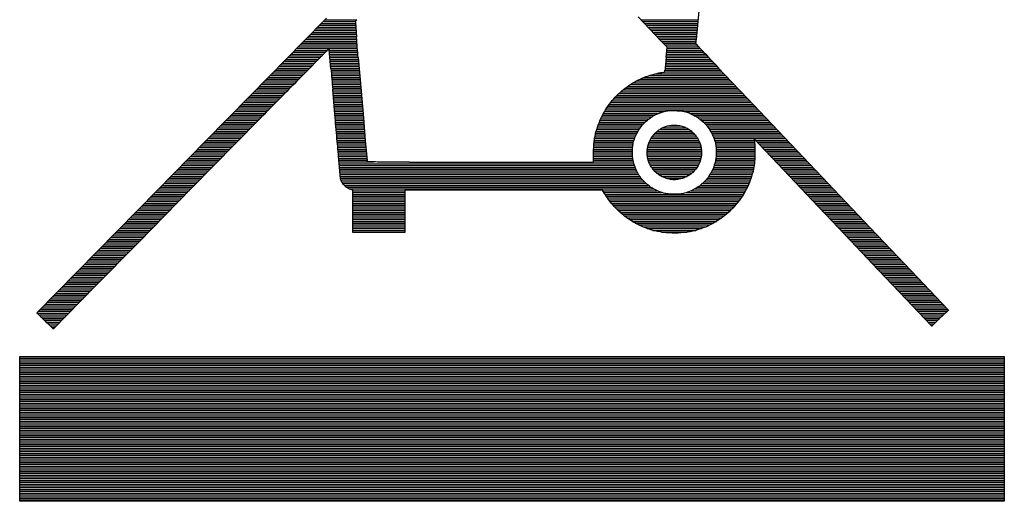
# Model space of a CAD drawing. Extents: x -10 to 137, y -26 to 190.
# Tile 38 of 57: x 93.94 to 103.53, y 16.6 to 21.29. Entities that reach past the tile are written whole.
import ezdxf

# ---------------------------------------------------------------- set-up
doc = ezdxf.new("R2010")
doc.units = 0
doc.layers.add('BG_SILKSCREEN_BOTTOM', color=2, linetype='CONTINUOUS')

msp = doc.modelspace()

# ---------------------------------------------------------------- linework, layer by layer
at = {"layer": 'BG_SILKSCREEN_BOTTOM'}
for points in [[(100.691061, 22.851364), (100.527993, 21.100288)], [(96.691323, 21.07057), (96.926273, 21.30933)], [(100.188903, 21.086064), (99.964113, 21.3233)], [(96.840929, 21.222716), (97.210245, 21.222716)], [(96.858201, 21.240242), (97.208975, 21.240242)], [(96.875473, 21.257768), (97.207451, 21.257768)], [(96.892745, 21.275294), (97.207959, 21.275294)], [(96.910017, 21.29282), (97.221167, 21.29282)], [(97.206689, 21.268436), (97.217865, 21.123148)], [(99.992815, 21.29282), (100.545773, 21.29282)], [(100.009325, 21.275294), (100.544249, 21.275294)], [(100.026089, 21.257768), (100.542471, 21.257768)], [(100.042599, 21.240242), (100.540947, 21.240242)], [(100.059363, 21.222716), (100.539423, 21.222716)], [(96.737551, 21.11756), (97.218373, 21.11756)], [(96.754823, 21.135086), (97.217103, 21.135086)], [(96.772095, 21.152612), (97.215579, 21.152612)], [(96.789367, 21.170138), (97.214309, 21.170138)], [(96.806639, 21.187664), (97.213039, 21.187664)], [(96.823657, 21.20519), (97.211515, 21.20519)], [(100.075873, 21.20519), (100.537645, 21.20519)], [(100.092637, 21.187664), (100.536121, 21.187664)], [(100.109147, 21.170138), (100.534343, 21.170138)], [(100.125911, 21.152612), (100.532819, 21.152612)], [(100.142421, 21.135086), (100.531041, 21.135086)], [(100.158931, 21.11756), (100.529517, 21.11756)], [(96.542225, 20.918932), (96.691323, 21.07057)], [(96.651191, 21.02993), (97.225485, 21.02993)], [(96.668463, 21.047456), (97.223961, 21.047456)], [(96.685735, 21.064982), (97.222691, 21.064982)], [(96.703007, 21.082508), (97.221167, 21.082508)], [(96.720279, 21.100034), (97.219897, 21.100034)], [(100.175695, 21.100034), (100.527993, 21.100034)], [(100.192205, 21.082508), (100.525961, 21.082508)], [(100.208969, 21.064982), (100.524945, 21.064982)], [(100.245799, 21.025612), (100.213795, 21.059648)], [(100.225479, 21.047456), (100.537391, 21.047456)], [(100.236147, 20.924012), (100.245799, 21.025612)], [(100.241989, 21.02993), (100.553647, 21.02993)], [(96.547559, 20.92452), (96.864551, 20.92452)], [(96.564831, 20.942046), (96.881823, 20.942046)], [(96.582103, 20.959572), (96.899349, 20.959572)], [(96.599375, 20.977352), (96.916621, 20.977352)], [(96.616647, 20.994878), (96.933893, 20.994878)], [(96.633919, 21.012404), (97.226755, 21.012404)], [(96.945831, 21.006816), (96.650175, 20.707858)], [(96.968691, 20.817332), (96.952435, 20.999704)], [(96.952943, 20.994878), (97.228279, 20.994878)], [(96.954467, 20.977352), (97.229803, 20.977352)], [(96.955991, 20.959572), (97.231327, 20.959572)], [(96.957515, 20.942046), (97.232597, 20.942046)], [(96.959039, 20.92452), (97.234121, 20.92452)], [(97.234121, 20.925028), (97.262569, 20.596098)], [(100.236401, 20.92452), (100.651691, 20.92452)], [(100.237925, 20.942046), (100.635435, 20.942046)], [(100.239703, 20.959572), (100.618925, 20.959572)], [(100.241227, 20.977352), (100.602669, 20.977352)], [(100.242751, 20.994878), (100.586413, 20.994878)], [(100.244529, 21.012404), (100.569903, 21.012404)], [(96.179259, 20.550124), (96.542225, 20.918932)], [(96.461453, 20.83689), (96.777683, 20.83689)], [(96.478725, 20.854416), (96.795209, 20.854416)], [(96.495743, 20.871942), (96.812481, 20.871942)], [(96.513015, 20.889468), (96.829753, 20.889468)], [(96.530287, 20.906994), (96.847279, 20.906994)], [(96.960817, 20.906994), (97.235645, 20.906994)], [(96.962341, 20.889468), (97.237169, 20.889468)], [(96.963865, 20.871942), (97.238693, 20.871942)], [(96.965389, 20.854416), (97.240217, 20.854416)], [(96.966913, 20.83689), (97.241741, 20.83689)], [(100.227765, 20.83689), (100.733987, 20.83689)], [(100.229543, 20.854416), (100.717477, 20.854416)], [(100.231321, 20.871942), (100.700967, 20.871942)], [(100.233099, 20.889468), (100.684711, 20.889468)], [(100.234623, 20.906994), (100.668201, 20.906994)], [(96.357821, 20.731734), (96.673543, 20.731734)], [(96.375093, 20.74926), (96.691069, 20.74926)], [(96.392365, 20.766786), (96.708341, 20.766786)], [(96.409637, 20.784312), (96.725613, 20.784312)], [(96.426909, 20.801838), (96.743139, 20.801838)], [(96.444181, 20.819364), (96.760411, 20.819364)], [(96.968437, 20.819364), (97.243265, 20.819364)], [(96.969961, 20.801838), (97.244789, 20.801838)], [(96.971739, 20.784312), (97.246313, 20.784312)], [(96.973263, 20.766786), (97.247837, 20.766786)], [(96.974787, 20.74926), (97.249361, 20.74926)], [(96.976311, 20.731734), (97.250885, 20.731734)], [(100.019739, 20.731734), (100.833047, 20.731734)], [(100.068761, 20.74926), (100.816537, 20.74926)], [(100.129213, 20.766786), (100.799773, 20.766786)], [(100.193983, 20.77974), (100.221415, 20.782788)], [(100.221415, 20.782788), (100.224209, 20.8026)], [(100.221669, 20.784312), (100.783517, 20.784312)], [(100.223955, 20.801838), (100.767007, 20.801838)], [(100.225987, 20.819364), (100.750497, 20.819364)], [(96.271715, 20.644104), (96.586929, 20.644104)], [(96.288987, 20.66163), (96.604201, 20.66163)], [(96.306259, 20.679156), (96.621727, 20.679156)], [(96.323531, 20.696682), (96.638999, 20.696682)], [(96.340549, 20.714208), (96.656271, 20.714208)], [(96.977835, 20.714208), (97.252409, 20.714208)], [(96.979359, 20.696682), (97.253933, 20.696682)], [(96.980883, 20.679156), (97.255203, 20.679156)], [(96.982407, 20.66163), (97.256727, 20.66163)], [(96.983931, 20.644104), (97.258251, 20.644104)], [(99.859465, 20.644104), (100.915851, 20.644104)], [(99.885119, 20.66163), (100.899341, 20.66163)], [(99.913313, 20.679156), (100.882577, 20.679156)], [(99.944301, 20.696682), (100.866067, 20.696682)], [(99.979353, 20.714208), (100.849557, 20.714208)], [(95.746697, 20.110196), (96.179259, 20.550124)], [(96.168337, 20.538694), (96.483043, 20.538694)], [(96.185355, 20.55622), (96.500315, 20.55622)], [(96.202627, 20.573746), (96.517587, 20.573746)], [(96.219899, 20.591526), (96.534859, 20.591526)], [(96.237171, 20.609052), (96.552385, 20.609052)], [(96.254443, 20.626578), (96.569657, 20.626578)], [(96.985455, 20.626578), (97.259775, 20.626578)], [(97.007045, 20.37461), (96.986471, 20.614386)], [(96.986979, 20.609052), (97.261299, 20.609052)], [(96.988503, 20.591526), (97.262823, 20.591526)], [(96.990027, 20.573746), (97.264347, 20.573746)], [(96.991551, 20.55622), (97.265871, 20.55622)], [(96.993075, 20.538694), (97.267395, 20.538694)], [(97.262569, 20.596098), (97.284921, 20.337018)], [(99.739323, 20.538694), (101.015673, 20.538694)], [(99.756341, 20.55622), (100.998909, 20.55622)], [(99.774121, 20.573746), (100.982399, 20.573746)], [(99.793171, 20.591526), (100.965635, 20.591526)], [(99.813745, 20.609052), (100.949125, 20.609052)], [(99.835589, 20.626578), (100.932361, 20.626578)], [(100.963603, 20.593558), (101.753289, 19.761708)], [(96.081977, 20.451064), (96.396683, 20.451064)], [(96.099249, 20.46859), (96.413955, 20.46859)], [(96.116521, 20.486116), (96.431227, 20.486116)], [(96.133793, 20.503642), (96.448499, 20.503642)], [(96.151065, 20.521168), (96.465771, 20.521168)], [(96.994599, 20.521168), (97.268919, 20.521168)], [(96.995869, 20.503642), (97.270443, 20.503642)], [(96.997393, 20.486116), (97.271967, 20.486116)], [(96.998917, 20.46859), (97.273491, 20.46859)], [(97.000441, 20.451064), (97.275015, 20.451064)], [(99.668711, 20.451064), (101.098985, 20.451064)], [(99.681411, 20.46859), (101.082221, 20.46859)], [(99.694619, 20.486116), (101.065457, 20.486116)], [(99.708589, 20.503642), (101.048947, 20.503642)], [(99.723575, 20.521168), (101.032183, 20.521168)], [(95.978599, 20.345908), (96.293051, 20.345908)], [(95.995871, 20.363434), (96.310323, 20.363434)], [(96.013143, 20.38096), (96.327595, 20.38096)], [(96.030415, 20.398486), (96.344867, 20.398486)], [(96.047433, 20.416012), (96.362139, 20.416012)], [(96.064705, 20.433538), (96.379411, 20.433538)], [(97.001965, 20.433538), (97.276539, 20.433538)], [(97.003489, 20.416012), (97.278063, 20.416012)], [(97.005013, 20.398486), (97.279587, 20.398486)], [(97.006537, 20.38096), (97.281111, 20.38096)], [(97.008061, 20.363434), (97.282635, 20.363434)], [(97.009585, 20.345908), (97.284159, 20.345908)], [(99.606989, 20.345908), (100.094669, 20.345908)], [(99.615879, 20.363434), (100.124895, 20.363434)], [(99.625277, 20.38096), (100.162741, 20.38096)], [(99.635183, 20.398486), (100.214811, 20.398486)], [(99.645851, 20.416012), (101.132259, 20.416012)], [(99.657027, 20.433538), (101.115495, 20.433538)], [(100.418773, 20.398486), (101.148769, 20.398486)], [(100.467033, 20.38096), (101.165533, 20.38096)], [(100.503355, 20.363434), (101.182043, 20.363434)], [(100.534597, 20.345908), (101.198807, 20.345908)], [(96.256729, 20.308824), (95.606997, 19.647662)], [(95.892493, 20.258278), (96.206691, 20.258278)], [(95.909511, 20.275804), (96.223963, 20.275804)], [(95.926783, 20.29333), (96.241235, 20.29333)], [(95.944055, 20.310856), (96.258507, 20.310856)], [(95.961327, 20.328382), (96.275779, 20.328382)], [(97.011109, 20.328382), (97.285683, 20.328382)], [(97.012379, 20.310856), (97.287207, 20.310856)], [(97.013903, 20.29333), (97.288731, 20.29333)], [(97.015427, 20.275804), (97.290255, 20.275804)], [(97.016951, 20.258278), (97.291779, 20.258278)], [(97.284921, 20.337018), (97.303971, 20.117562)], [(99.570159, 20.258278), (99.996879, 20.258278)], [(99.576763, 20.275804), (100.011865, 20.275804)], [(99.583621, 20.29333), (100.028629, 20.29333)], [(99.590987, 20.310856), (100.047679, 20.310856)], [(99.598607, 20.328382), (100.069523, 20.328382)], [(100.248339, 20.258278), (100.381181, 20.258278)], [(100.561521, 20.328382), (101.215317, 20.328382)], [(100.583111, 20.310856), (101.232081, 20.310856)], [(100.601907, 20.29333), (101.248591, 20.29333)], [(100.618671, 20.275804), (101.265355, 20.275804)], [(100.633403, 20.258278), (101.282119, 20.258278)], [(95.788861, 20.152868), (96.103567, 20.152868)], [(95.806133, 20.170394), (96.120585, 20.170394)], [(95.823405, 20.18792), (96.137857, 20.18792)], [(95.840677, 20.2057), (96.155129, 20.2057)], [(95.857949, 20.223226), (96.172401, 20.223226)], [(95.875221, 20.240752), (96.189673, 20.240752)], [(97.018475, 20.240752), (97.293303, 20.240752)], [(97.019999, 20.223226), (97.294827, 20.223226)], [(97.021523, 20.2057), (97.296351, 20.2057)], [(97.023047, 20.18792), (97.297875, 20.18792)], [(97.024571, 20.170394), (97.299399, 20.170394)], [(97.026095, 20.152868), (97.300923, 20.152868)], [(99.540949, 20.152868), (99.934903, 20.152868)], [(99.544759, 20.170394), (99.942523, 20.170394)], [(99.548823, 20.18792), (99.951159, 20.18792)], [(99.553649, 20.2057), (99.960811, 20.2057)], [(99.558729, 20.223226), (99.971733, 20.223226)], [(99.564317, 20.240752), (99.983671, 20.240752)], [(100.098733, 20.152868), (100.532565, 20.152868)], [(100.112195, 20.170394), (100.518087, 20.170394)], [(100.128197, 20.18792), (100.501577, 20.18792)], [(100.147247, 20.2057), (100.483289, 20.2057)], [(100.170361, 20.223226), (100.462207, 20.223226)], [(100.200587, 20.240752), (100.431981, 20.240752)], [(100.646865, 20.240752), (101.298629, 20.240752)], [(100.658803, 20.223226), (101.315393, 20.223226)], [(100.669725, 20.2057), (101.331903, 20.2057)], [(100.679377, 20.18792), (101.348667, 20.18792)], [(100.688267, 20.170394), (101.365177, 20.170394)], [(100.695887, 20.152868), (101.381941, 20.152868)], [(95.278829, 19.633946), (95.746697, 20.110196)], [(95.702755, 20.065238), (96.017207, 20.065238)], [(95.720027, 20.082764), (96.034479, 20.082764)], [(95.737299, 20.10029), (96.051751, 20.10029)], [(95.754317, 20.117816), (96.069023, 20.117816)], [(95.771589, 20.135342), (96.086295, 20.135342)], [(97.027619, 20.135342), (97.302447, 20.135342)], [(97.029143, 20.117816), (97.303971, 20.117816)], [(97.030667, 20.10029), (97.305495, 20.10029)], [(97.032191, 20.082764), (97.307019, 20.082764)], [(97.033715, 20.065238), (97.308289, 20.065238)], [(97.303971, 20.117562), (97.320989, 19.920458)], [(99.530789, 20.065238), (99.911281, 20.065238)], [(99.531805, 20.082764), (99.913567, 20.082764)], [(99.533329, 20.10029), (99.917123, 20.10029)], [(99.535361, 20.117816), (99.921949, 20.117816)], [(99.537901, 20.135342), (99.928045, 20.135342)], [(100.057839, 20.065238), (100.572189, 20.065238)], [(100.062919, 20.082764), (100.567109, 20.082764)], [(100.069523, 20.10029), (100.561013, 20.10029)], [(100.077397, 20.117816), (100.553647, 20.117816)], [(100.087303, 20.135342), (100.544503, 20.135342)], [(100.702745, 20.135342), (101.398451, 20.135342)], [(100.708587, 20.117816), (101.095429, 20.117816)], [(100.713667, 20.10029), (101.097715, 20.10029)], [(100.717477, 20.082764), (101.098731, 20.082764)], [(100.720271, 20.065238), (101.099493, 20.065238)], [(101.119051, 20.10537), (101.093143, 20.131532)], [(101.093143, 20.131532), (101.096953, 20.10791)], [(101.106859, 20.117816), (101.415215, 20.117816)], [(101.123877, 20.10029), (101.431725, 20.10029)], [(101.382957, 19.827494), (101.139117, 20.084542)], [(101.140641, 20.082764), (101.448489, 20.082764)], [(101.157405, 20.065238), (101.465253, 20.065238)], [(95.616649, 19.977608), (95.931101, 19.977608)], [(95.633667, 19.995134), (95.948373, 19.995134)], [(95.650939, 20.01266), (95.965645, 20.01266)], [(95.668211, 20.030186), (95.982917, 20.030186)], [(95.685483, 20.047712), (96.000189, 20.047712)], [(97.035493, 20.047712), (97.309813, 20.047712)], [(97.037017, 20.030186), (97.311337, 20.030186)], [(97.038541, 20.01266), (97.312861, 20.01266)], [(97.040065, 19.995134), (97.314385, 19.995134)], [(97.041589, 19.977608), (97.315909, 19.977608)], [(99.529011, 19.905472), (99.529011, 19.997166)], [(99.529011, 19.995134), (99.907725, 19.995134)], [(99.529011, 19.977608), (99.908233, 19.977608)], [(99.529265, 20.01266), (99.907979, 20.01266)], [(99.529519, 20.030186), (99.908487, 20.030186)], [(99.530027, 20.047712), (99.909757, 20.047712)], [(100.049965, 19.995134), (100.580571, 19.995134)], [(100.050219, 20.01266), (100.580063, 20.01266)], [(100.050981, 19.977608), (100.579555, 19.977608)], [(100.051489, 20.030186), (100.578539, 20.030186)], [(100.054029, 20.047712), (100.575999, 20.047712)], [(100.722049, 20.047712), (101.099747, 20.047712)], [(100.723319, 20.030186), (101.100255, 20.030186)], [(100.723573, 19.977608), (101.100255, 19.977608)], [(100.723827, 20.01266), (101.100255, 20.01266)], [(100.724081, 19.995134), (101.100255, 19.995134)], [(101.173915, 20.047712), (101.481763, 20.047712)], [(101.190679, 20.030186), (101.498527, 20.030186)], [(101.207189, 20.01266), (101.515037, 20.01266)], [(101.223953, 19.995134), (101.531801, 19.995134)], [(101.240463, 19.977608), (101.548311, 19.977608)], [(95.513017, 19.872452), (95.827723, 19.872452)], [(95.530289, 19.889978), (95.844995, 19.889978)], [(95.547561, 19.907504), (95.862267, 19.907504)], [(95.564833, 19.92503), (95.879539, 19.92503)], [(95.582105, 19.942556), (95.896811, 19.942556)], [(95.599377, 19.960082), (95.913829, 19.960082)], [(97.043113, 19.960082), (97.317433, 19.960082)], [(97.044891, 19.942556), (97.318957, 19.942556)], [(97.062671, 19.747484), (97.045907, 19.929094)], [(97.046415, 19.92503), (97.320481, 19.92503)], [(97.047939, 19.907504), (97.382203, 19.907504)], [(97.049717, 19.889978), (99.921441, 19.889978)], [(97.051241, 19.872452), (99.927029, 19.872452)], [(97.733231, 19.905472), (98.425127, 19.905472)], [(98.425127, 19.905472), (99.529011, 19.905472)], [(99.529011, 19.960082), (99.908995, 19.960082)], [(99.529011, 19.942556), (99.910519, 19.942556)], [(99.529011, 19.92503), (99.913059, 19.92503)], [(99.529011, 19.907504), (99.916869, 19.907504)], [(100.053267, 19.960082), (100.577523, 19.960082)], [(100.056823, 19.942556), (100.574221, 19.942556)], [(100.061395, 19.92503), (100.569903, 19.92503)], [(100.067237, 19.907504), (100.563807, 19.907504)], [(100.074095, 19.889978), (100.556695, 19.889978)], [(100.082477, 19.872452), (100.547551, 19.872452)], [(100.704523, 19.872452), (101.093651, 19.872452)], [(100.710111, 19.889978), (101.095937, 19.889978)], [(100.714683, 19.907504), (101.097715, 19.907504)], [(100.718239, 19.92503), (101.098731, 19.92503)], [(100.720779, 19.942556), (101.099493, 19.942556)], [(100.722557, 19.960082), (101.100001, 19.960082)], [(101.257227, 19.960082), (101.565075, 19.960082)], [(101.273737, 19.942556), (101.581585, 19.942556)], [(101.290501, 19.92503), (101.598349, 19.92503)], [(101.307011, 19.907504), (101.615113, 19.907504)], [(101.323775, 19.889978), (101.631623, 19.889978)], [(101.340285, 19.872452), (101.648387, 19.872452)], [(95.426911, 19.784568), (95.741617, 19.784568)], [(95.444183, 19.802348), (95.758889, 19.802348)], [(95.461455, 19.819874), (95.776161, 19.819874)], [(95.478727, 19.8374), (95.793433, 19.8374)], [(95.495745, 19.854926), (95.810705, 19.854926)], [(97.052765, 19.854926), (99.933125, 19.854926)], [(97.054289, 19.8374), (99.940491, 19.8374)], [(97.056067, 19.819874), (99.948365, 19.819874)], [(97.057591, 19.802348), (99.957509, 19.802348)], [(97.059115, 19.784568), (99.967669, 19.784568)], [(100.093145, 19.854926), (100.536883, 19.854926)], [(100.106607, 19.8374), (100.524183, 19.8374)], [(100.122355, 19.819874), (100.508943, 19.819874)], [(100.140135, 19.802348), (100.490909, 19.802348)], [(100.161217, 19.784568), (100.468557, 19.784568)], [(100.662867, 19.784568), (101.073331, 19.784568)], [(100.673281, 19.802348), (101.078157, 19.802348)], [(100.682679, 19.819874), (101.082729, 19.819874)], [(100.690807, 19.8374), (101.087047, 19.8374)], [(100.698173, 19.854926), (101.090603, 19.854926)], [(101.357049, 19.854926), (101.664897, 19.854926)], [(101.373559, 19.8374), (101.681661, 19.8374)], [(101.659055, 19.53641), (101.382957, 19.827494)], [(101.390323, 19.819874), (101.698171, 19.819874)], [(101.406833, 19.802348), (101.714935, 19.802348)], [(101.423597, 19.784568), (101.731445, 19.784568)], [(95.323533, 19.679412), (95.638239, 19.679412)], [(95.340805, 19.696938), (95.655511, 19.696938)], [(95.357823, 19.714464), (95.672783, 19.714464)], [(95.375095, 19.73199), (95.690055, 19.73199)], [(95.392367, 19.749516), (95.707327, 19.749516)], [(95.409639, 19.767042), (95.724345, 19.767042)], [(97.060893, 19.767042), (99.979353, 19.767042)], [(97.062417, 19.749516), (99.992053, 19.749516)], [(97.065973, 19.73199), (100.006531, 19.73199)], [(97.073339, 19.714464), (100.022787, 19.714464)], [(97.084515, 19.696938), (100.041075, 19.696938)], [(97.099247, 19.679412), (100.062157, 19.679412)], [(100.189411, 19.767042), (100.440109, 19.767042)], [(100.232845, 19.749516), (100.400485, 19.749516)], [(100.568125, 19.679412), (101.035485, 19.679412)], [(100.588953, 19.696938), (101.043105, 19.696938)], [(100.607495, 19.714464), (101.050217, 19.714464)], [(100.623751, 19.73199), (101.056567, 19.73199)], [(100.638229, 19.749516), (101.062663, 19.749516)], [(100.651183, 19.767042), (101.068251, 19.767042)], [(101.440107, 19.767042), (101.748209, 19.767042)], [(101.456871, 19.749516), (101.764719, 19.749516)], [(101.473381, 19.73199), (101.781483, 19.73199)], [(101.490145, 19.714464), (101.798247, 19.714464)], [(101.506655, 19.696938), (101.814757, 19.696938)], [(101.523419, 19.679412), (101.831521, 19.679412)], [(101.753289, 19.761708), (102.225221, 19.26463)], [(94.101539, 18.436082), (95.278829, 19.633946)], [(95.606997, 19.647662), (95.092647, 19.123914)], [(95.237173, 19.591782), (95.552133, 19.591782)], [(95.254445, 19.609308), (95.569405, 19.609308)], [(95.271717, 19.626834), (95.586677, 19.626834)], [(95.288989, 19.64436), (95.603949, 19.64436)], [(95.306261, 19.661886), (95.620967, 19.661886)], [(97.118805, 19.661886), (100.086287, 19.661886)], [(97.146745, 19.64436), (100.114989, 19.64436)], [(97.183321, 19.632676), (97.163255, 19.638264)], [(97.183321, 19.219672), (97.183321, 19.632676)], [(97.183321, 19.626834), (97.688273, 19.626834)], [(97.183321, 19.609308), (97.688273, 19.609308)], [(97.183321, 19.591782), (97.688273, 19.591782)], [(99.615879, 19.633946), (97.688273, 19.633946)], [(97.688273, 19.633946), (97.688273, 19.219672)], [(99.635437, 19.60118), (99.615879, 19.633946)], [(99.620197, 19.626834), (100.149787, 19.626834)], [(99.630611, 19.609308), (100.194745, 19.609308)], [(99.641025, 19.591782), (100.989257, 19.591782)], [(100.435537, 19.609308), (100.999671, 19.609308)], [(100.481003, 19.626834), (101.009577, 19.626834)], [(100.515801, 19.64436), (101.018721, 19.64436)], [(100.543995, 19.661886), (101.027357, 19.661886)], [(101.539929, 19.661886), (101.848031, 19.661886)], [(101.556693, 19.64436), (101.864795, 19.64436)], [(101.573203, 19.626834), (101.881305, 19.626834)], [(101.589713, 19.609308), (101.898069, 19.609308)], [(101.606477, 19.591782), (101.914579, 19.591782)], [(95.133795, 19.486626), (95.449009, 19.486626)], [(95.151067, 19.504152), (95.466027, 19.504152)], [(95.168339, 19.521678), (95.483299, 19.521678)], [(95.185611, 19.539204), (95.500571, 19.539204)], [(95.202883, 19.55673), (95.517843, 19.55673)], [(95.220155, 19.574256), (95.534861, 19.574256)], [(97.183321, 19.574256), (97.688273, 19.574256)], [(97.183321, 19.55673), (97.688273, 19.55673)], [(97.183321, 19.539204), (97.688273, 19.539204)], [(97.183321, 19.521678), (97.688273, 19.521678)], [(97.183321, 19.504152), (97.688273, 19.504152)], [(97.183321, 19.486626), (97.688273, 19.486626)], [(99.652201, 19.574256), (100.978081, 19.574256)], [(99.663885, 19.55673), (100.966397, 19.55673)], [(99.676331, 19.539204), (100.953951, 19.539204)], [(99.689539, 19.521678), (100.940743, 19.521678)], [(99.703255, 19.504152), (100.926773, 19.504152)], [(99.718241, 19.486626), (100.912041, 19.486626)], [(101.622987, 19.574256), (101.931343, 19.574256)], [(101.639751, 19.55673), (101.947853, 19.55673)], [(101.656261, 19.539204), (101.964617, 19.539204)], [(101.981889, 19.195796), (101.659055, 19.53641)], [(101.673025, 19.521678), (101.981381, 19.521678)], [(101.689535, 19.504152), (101.997891, 19.504152)], [(101.706299, 19.486626), (102.014655, 19.486626)], [(95.047689, 19.398742), (95.362903, 19.398742)], [(95.064961, 19.416522), (95.379921, 19.416522)], [(95.082233, 19.434048), (95.397193, 19.434048)], [(95.099251, 19.451574), (95.414465, 19.451574)], [(95.116523, 19.4691), (95.431737, 19.4691)], [(97.183321, 19.4691), (97.688273, 19.4691)], [(97.183321, 19.451574), (97.688273, 19.451574)], [(97.183321, 19.434048), (97.688273, 19.434048)], [(97.183321, 19.416522), (97.688273, 19.416522)], [(97.183321, 19.398742), (97.688273, 19.398742)], [(99.733735, 19.4691), (100.896293, 19.4691)], [(99.750499, 19.451574), (100.879783, 19.451574)], [(99.768025, 19.434048), (100.862257, 19.434048)], [(99.787075, 19.416522), (100.843461, 19.416522)], [(99.807141, 19.398742), (100.823395, 19.398742)], [(101.722809, 19.4691), (102.031165, 19.4691)], [(101.739573, 19.451574), (102.047929, 19.451574)], [(101.756083, 19.434048), (102.064439, 19.434048)], [(101.772593, 19.416522), (102.081203, 19.416522)], [(101.789357, 19.398742), (102.097713, 19.398742)], [(94.944311, 19.293586), (95.259525, 19.293586)], [(94.961583, 19.311112), (95.276797, 19.311112)], [(94.978601, 19.328638), (95.293815, 19.328638)], [(94.995873, 19.346164), (95.311087, 19.346164)], [(95.013145, 19.36369), (95.328359, 19.36369)], [(95.030417, 19.381216), (95.345631, 19.381216)], [(97.183321, 19.381216), (97.688273, 19.381216)], [(97.183321, 19.36369), (97.688273, 19.36369)], [(97.183321, 19.346164), (97.688273, 19.346164)], [(97.183321, 19.328638), (97.688273, 19.328638)], [(97.183321, 19.311112), (97.688273, 19.311112)], [(97.183321, 19.293586), (97.688273, 19.293586)], [(99.828985, 19.381216), (100.801805, 19.381216)], [(99.852099, 19.36369), (100.778691, 19.36369)], [(99.877499, 19.346164), (100.753799, 19.346164)], [(99.904931, 19.328638), (100.726621, 19.328638)], [(99.935411, 19.311112), (100.696649, 19.311112)], [(99.969193, 19.293586), (100.663375, 19.293586)], [(101.805867, 19.381216), (102.114477, 19.381216)], [(101.822631, 19.36369), (102.130987, 19.36369)], [(101.839141, 19.346164), (102.147751, 19.346164)], [(101.855905, 19.328638), (102.164261, 19.328638)], [(101.872415, 19.311112), (102.181025, 19.311112)], [(101.888925, 19.293586), (102.197789, 19.293586)], [(94.857951, 19.205956), (95.173419, 19.205956)], [(94.875223, 19.223482), (95.190691, 19.223482)], [(94.892495, 19.241008), (95.207709, 19.241008)], [(94.909767, 19.258534), (95.224981, 19.258534)], [(94.927039, 19.27606), (95.242253, 19.27606)], [(97.183321, 19.27606), (97.688273, 19.27606)], [(97.183321, 19.258534), (97.688273, 19.258534)], [(97.183321, 19.241008), (97.688273, 19.241008)], [(97.183321, 19.223482), (97.688273, 19.223482)], [(97.688273, 19.219672), (97.183321, 19.219672)], [(100.007547, 19.27606), (100.625275, 19.27606)], [(100.052251, 19.258534), (100.580571, 19.258534)], [(100.107369, 19.241008), (100.524437, 19.241008)], [(100.190173, 19.223482), (100.441633, 19.223482)], [(101.905689, 19.27606), (102.214299, 19.27606)], [(101.922199, 19.258534), (102.231063, 19.258534)], [(101.938963, 19.241008), (102.247573, 19.241008)], [(101.955473, 19.223482), (102.264337, 19.223482)], [(101.972237, 19.205956), (102.280847, 19.205956)], [(102.302945, 18.85696), (101.981889, 19.195796)], [(102.225221, 19.26463), (102.622477, 18.84553)], [(95.092647, 19.123914), (94.659577, 18.68297)], [(94.754573, 19.1008), (95.070041, 19.1008)], [(94.771845, 19.118326), (95.087313, 19.118326)], [(94.789117, 19.135852), (95.104585, 19.135852)], [(94.806389, 19.153378), (95.121603, 19.153378)], [(94.823661, 19.170904), (95.138875, 19.170904)], [(94.840679, 19.18843), (95.156147, 19.18843)], [(101.988747, 19.18843), (102.297357, 19.18843)], [(102.005511, 19.170904), (102.314121, 19.170904)], [(102.022021, 19.153378), (102.330631, 19.153378)], [(102.038531, 19.135852), (102.347395, 19.135852)], [(102.055295, 19.118326), (102.363905, 19.118326)], [(102.071805, 19.1008), (102.380669, 19.1008)], [(94.668467, 19.012916), (94.983935, 19.012916)], [(94.685739, 19.030696), (95.001207, 19.030696)], [(94.703011, 19.048222), (95.018225, 19.048222)], [(94.720029, 19.065748), (95.035497, 19.065748)], [(94.737301, 19.083274), (95.052769, 19.083274)], [(102.088569, 19.083274), (102.397179, 19.083274)], [(102.105079, 19.065748), (102.413943, 19.065748)], [(102.121843, 19.048222), (102.430453, 19.048222)], [(102.138353, 19.030696), (102.447217, 19.030696)], [(102.155117, 19.012916), (102.463727, 19.012916)], [(94.565089, 18.90776), (94.880557, 18.90776)], [(94.582107, 18.925286), (94.897575, 18.925286)], [(94.599379, 18.942812), (94.914847, 18.942812)], [(94.616651, 18.960338), (94.932119, 18.960338)], [(94.633923, 18.977864), (94.949391, 18.977864)], [(94.651195, 18.99539), (94.966663, 18.99539)], [(102.171627, 18.99539), (102.480491, 18.99539)], [(102.188391, 18.977864), (102.497001, 18.977864)], [(102.204901, 18.960338), (102.513765, 18.960338)], [(102.221411, 18.942812), (102.530275, 18.942812)], [(102.238175, 18.925286), (102.546785, 18.925286)], [(102.254685, 18.90776), (102.563549, 18.90776)], [(94.478729, 18.82013), (94.794197, 18.82013)], [(94.496001, 18.837656), (94.811469, 18.837656)], [(94.513273, 18.855182), (94.828741, 18.855182)], [(94.530545, 18.872708), (94.846013, 18.872708)], [(94.547817, 18.890234), (94.863285, 18.890234)], [(102.271449, 18.890234), (102.580059, 18.890234)], [(102.287959, 18.872708), (102.596823, 18.872708)], [(102.573963, 18.571464), (102.302945, 18.85696)], [(102.304723, 18.855182), (102.613333, 18.855182)], [(102.321233, 18.837656), (102.630097, 18.837656)], [(102.337997, 18.82013), (102.646607, 18.82013)], [(102.622477, 18.84553), (102.983157, 18.464784)], [(94.375351, 18.714974), (94.690819, 18.714974)], [(94.392623, 18.7325), (94.708091, 18.7325)], [(94.409895, 18.750026), (94.725363, 18.750026)], [(94.427167, 18.767552), (94.742635, 18.767552)], [(94.444439, 18.785078), (94.759907, 18.785078)], [(94.461457, 18.802604), (94.776925, 18.802604)], [(102.354507, 18.802604), (102.663371, 18.802604)], [(102.371271, 18.785078), (102.679881, 18.785078)], [(102.387781, 18.767552), (102.696391, 18.767552)], [(102.404545, 18.750026), (102.713155, 18.750026)], [(102.421309, 18.7325), (102.729665, 18.7325)], [(102.437819, 18.714974), (102.746429, 18.714974)], [(94.659577, 18.68297), (94.265623, 18.282412)], [(94.289245, 18.62709), (94.604713, 18.62709)], [(94.306517, 18.64487), (94.621985, 18.64487)], [(94.323789, 18.662396), (94.639257, 18.662396)], [(94.340807, 18.679922), (94.656275, 18.679922)], [(94.358079, 18.697448), (94.673547, 18.697448)], [(102.454583, 18.697448), (102.762939, 18.697448)], [(102.471093, 18.679922), (102.779449, 18.679922)], [(102.487857, 18.662396), (102.796213, 18.662396)], [(102.504367, 18.64487), (102.812723, 18.64487)], [(102.521131, 18.62709), (102.829487, 18.62709)], [(94.185867, 18.521934), (94.501081, 18.521934)], [(94.202885, 18.53946), (94.518353, 18.53946)], [(94.220157, 18.556986), (94.535625, 18.556986)], [(94.237429, 18.574512), (94.552897, 18.574512)], [(94.254701, 18.592038), (94.570169, 18.592038)], [(94.271973, 18.609564), (94.587441, 18.609564)], [(102.537641, 18.609564), (102.845997, 18.609564)], [(102.554405, 18.592038), (102.862761, 18.592038)], [(102.570915, 18.574512), (102.879271, 18.574512)], [(102.819835, 18.312638), (102.573963, 18.571464)], [(102.587679, 18.556986), (102.895781, 18.556986)], [(102.604443, 18.53946), (102.912545, 18.53946)], [(102.620953, 18.521934), (102.929055, 18.521934)], [(94.181549, 18.358866), (94.101539, 18.436082)], [(94.103317, 18.434304), (94.414975, 18.434304)], [(94.116779, 18.45183), (94.432247, 18.45183)], [(94.134051, 18.469356), (94.449519, 18.469356)], [(94.151323, 18.486882), (94.466791, 18.486882)], [(94.168595, 18.504408), (94.484063, 18.504408)], [(102.637717, 18.504408), (102.945819, 18.504408)], [(102.654227, 18.486882), (102.962329, 18.486882)], [(102.670991, 18.469356), (102.978839, 18.469356)], [(102.687755, 18.45183), (102.976807, 18.45183)], [(102.704265, 18.434304), (102.958011, 18.434304)], [(94.121605, 18.416778), (94.397703, 18.416778)], [(94.139639, 18.399252), (94.380431, 18.399252)], [(94.157927, 18.381726), (94.363159, 18.381726)], [(94.176215, 18.3642), (94.345887, 18.3642)], [(94.194249, 18.346674), (94.328869, 18.346674)], [(94.212791, 18.329148), (94.311597, 18.329148)], [(102.721029, 18.416778), (102.939469, 18.416778)], [(102.737539, 18.399252), (102.920673, 18.399252)], [(102.754303, 18.381726), (102.902131, 18.381726)], [(102.771067, 18.3642), (102.883335, 18.3642)], [(102.787577, 18.346674), (102.864539, 18.346674)], [(102.804341, 18.329148), (102.845997, 18.329148)], [(102.904671, 18.384266), (102.827455, 18.311876)], [(94.231333, 18.311622), (94.294325, 18.311622)], [(94.262321, 18.282412), (94.238699, 18.30451)], [(94.249875, 18.294096), (94.277053, 18.294096)], [(102.821359, 18.311622), (102.827201, 18.311622)], [(93.935423, 17.30502), (93.935423, 18.00987)], [(93.935423, 18.00987), (103.531797, 18.00987)], [(93.935423, 17.9959), (103.531797, 17.9959)], [(93.935423, 17.978374), (103.531797, 17.978374)], [(93.935423, 17.960848), (103.531797, 17.960848)], [(103.531797, 18.00987), (103.531797, 16.60017)], [(93.935423, 17.943322), (103.531797, 17.943322)], [(93.935423, 17.925796), (103.531797, 17.925796)], [(93.935423, 17.90827), (103.531797, 17.90827)], [(93.935423, 17.890744), (103.531797, 17.890744)], [(93.935423, 17.873218), (103.531797, 17.873218)], [(93.935423, 17.855692), (103.531797, 17.855692)], [(93.935423, 17.837912), (103.531797, 17.837912)], [(93.935423, 17.820386), (103.531797, 17.820386)], [(93.935423, 17.80286), (103.531797, 17.80286)], [(93.935423, 17.785334), (103.531797, 17.785334)], [(93.935423, 17.767808), (103.531797, 17.767808)], [(93.935423, 17.750282), (103.531797, 17.750282)], [(93.935423, 17.732756), (103.531797, 17.732756)], [(93.935423, 17.71523), (103.531797, 17.71523)], [(93.935423, 17.697704), (103.531797, 17.697704)], [(93.935423, 17.680178), (103.531797, 17.680178)], [(93.935423, 17.662652), (103.531797, 17.662652)], [(93.935423, 17.645126), (103.531797, 17.645126)], [(93.935423, 17.6276), (103.531797, 17.6276)], [(93.935423, 17.610074), (103.531797, 17.610074)], [(93.935423, 17.592548), (103.531797, 17.592548)], [(93.935423, 17.575022), (103.531797, 17.575022)], [(93.935423, 17.557496), (103.531797, 17.557496)], [(93.935423, 17.53997), (103.531797, 17.53997)], [(93.935423, 17.522444), (103.531797, 17.522444)], [(93.935423, 17.504918), (103.531797, 17.504918)], [(93.935423, 17.487392), (103.531797, 17.487392)], [(93.935423, 17.469866), (103.531797, 17.469866)], [(93.935423, 17.452086), (103.531797, 17.452086)], [(93.935423, 17.43456), (103.531797, 17.43456)], [(93.935423, 17.417034), (103.531797, 17.417034)], [(93.935423, 17.399508), (103.531797, 17.399508)], [(93.935423, 17.381982), (103.531797, 17.381982)], [(93.935423, 17.364456), (103.531797, 17.364456)], [(93.935423, 17.34693), (103.531797, 17.34693)], [(93.935423, 17.329404), (103.531797, 17.329404)], [(93.935423, 17.311878), (103.531797, 17.311878)], [(93.935423, 16.60017), (93.935423, 17.30502)], [(93.935423, 17.294352), (103.531797, 17.294352)], [(93.935423, 17.276826), (103.531797, 17.276826)], [(93.935423, 17.2593), (103.531797, 17.2593)], [(93.935423, 17.241774), (103.531797, 17.241774)], [(93.935423, 17.224248), (103.531797, 17.224248)], [(93.935423, 17.206722), (103.531797, 17.206722)], [(93.935423, 17.189196), (103.531797, 17.189196)], [(93.935423, 17.17167), (103.531797, 17.17167)], [(93.935423, 17.154144), (103.531797, 17.154144)], [(93.935423, 17.136618), (103.531797, 17.136618)], [(93.935423, 17.119092), (103.531797, 17.119092)], [(93.935423, 17.101566), (103.531797, 17.101566)], [(93.935423, 17.08404), (103.531797, 17.08404)], [(93.935423, 17.06626), (103.531797, 17.06626)], [(93.935423, 17.048734), (103.531797, 17.048734)], [(93.935423, 17.031208), (103.531797, 17.031208)], [(93.935423, 17.013682), (103.531797, 17.013682)], [(93.935423, 16.996156), (103.531797, 16.996156)], [(93.935423, 16.97863), (103.531797, 16.97863)], [(93.935423, 16.961104), (103.531797, 16.961104)], [(93.935423, 16.943578), (103.531797, 16.943578)], [(93.935423, 16.926052), (103.531797, 16.926052)], [(93.935423, 16.908526), (103.531797, 16.908526)], [(93.935423, 16.891), (103.531797, 16.891)], [(93.935423, 16.873474), (103.531797, 16.873474)], [(93.935423, 16.855948), (103.531797, 16.855948)], [(93.935423, 16.838422), (103.531797, 16.838422)], [(93.935423, 16.820896), (103.531797, 16.820896)], [(93.935423, 16.80337), (103.531797, 16.80337)], [(93.935423, 16.785844), (103.531797, 16.785844)], [(93.935423, 16.768318), (103.531797, 16.768318)], [(93.935423, 16.750792), (103.531797, 16.750792)], [(93.935423, 16.733266), (103.531797, 16.733266)], [(93.935423, 16.71574), (103.531797, 16.71574)], [(93.935423, 16.698214), (103.531797, 16.698214)], [(93.935423, 16.680434), (103.531797, 16.680434)], [(93.935423, 16.662908), (103.531797, 16.662908)], [(93.935423, 16.645382), (103.531797, 16.645382)], [(93.935423, 16.627856), (103.531797, 16.627856)], [(93.935423, 16.61033), (103.531797, 16.61033)], [(103.531797, 16.60017), (93.935423, 16.60017)]]:
    msp.add_lwpolyline(points, dxfattribs=at)
for points in [[(97.206689, 21.268436, -0.169269), (97.209229, 21.277834)], [(97.209229, 21.277834, -0.047677), (97.222437, 21.29409)], [(97.234121, 20.925028, -0.001731), (97.217865, 21.123148)], [(100.188903, 21.086064, -0.000843), (100.213795, 21.059648)], [(100.530533, 21.054568, -0.227399), (100.524691, 21.073364)], [(100.527993, 21.100288, -0.012527), (100.524691, 21.073364)], [(100.691315, 20.882356, -0.000834), (100.530533, 21.054568)], [(96.945831, 21.006816, -0.559715), (96.950911, 21.0058)], [(96.950911, 21.0058, -0.076023), (96.952435, 20.999704)], [(100.236147, 20.924012, -0.000737), (100.232337, 20.883626)], [(100.228781, 20.846288, -0.00073), (100.225479, 20.815046)], [(100.232337, 20.883626, -0.000945), (100.228781, 20.846288)], [(100.963603, 20.593558, -0.001614), (100.691315, 20.882356)], [(96.968691, 20.817332, -0.000628), (96.986471, 20.614386)], [(100.008055, 20.726908, -0.018215), (100.052759, 20.743926)], [(100.052759, 20.743926, -0.012406), (100.105083, 20.760182)], [(100.105083, 20.760182, -0.01238), (100.155375, 20.773136)], [(100.155375, 20.773136, -0.028687), (100.193983, 20.77974)], [(100.225479, 20.815046, -0.007851), (100.224209, 20.8026)], [(96.256729, 20.309078, -0.000794), (96.650175, 20.708112)], [(99.724845, 20.522692, -0.056167), (99.855147, 20.641056)], [(99.855147, 20.641056, -0.056455), (100.008055, 20.726908)], [(99.623499, 20.377658, -0.05573), (99.724845, 20.522692)], [(97.027873, 20.134326, -0.000563), (97.007045, 20.37461)], [(99.555681, 20.212558, -0.0543), (99.623499, 20.377658)], [(100.042599, 20.306284, -0.069014), (100.135309, 20.368768)], [(100.135309, 20.368768, -0.064905), (100.243259, 20.40509)], [(100.243259, 20.40509, -0.046781), (100.276533, 20.408392)], [(100.276533, 20.408392, -0.011755), (100.331143, 20.40763)], [(100.331143, 20.40763, -0.011887), (100.385753, 20.404328)], [(100.385753, 20.404328, -0.04413), (100.419535, 20.398232)], [(100.419535, 20.398232, -0.035154), (100.457381, 20.385278)], [(100.457381, 20.385278, -0.019288), (100.501831, 20.364196)], [(100.501831, 20.364196, -0.019214), (100.544249, 20.339812)], [(99.970209, 20.22094, -0.068799), (100.042599, 20.306284)], [(100.188903, 20.234656, -0.037178), (100.222177, 20.249896)], [(100.222177, 20.249896, -0.03639), (100.257229, 20.26031)], [(100.257229, 20.26031, -0.046079), (100.303711, 20.266152)], [(100.303711, 20.266152, -0.041018), (100.352479, 20.263612)], [(100.352479, 20.263612, -0.041243), (100.399977, 20.253198)], [(100.399977, 20.253198, -0.047576), (100.442395, 20.235418)], [(100.544249, 20.339812, -0.035619), (100.576507, 20.316444)], [(100.576507, 20.316444, -0.038637), (100.622227, 20.27174)], [(100.622227, 20.27174, -0.037004), (100.661089, 20.21967)], [(99.534853, 20.114768, -0.02226), (99.542981, 20.162012)], [(99.542981, 20.162012, -0.017579), (99.555681, 20.212558)], [(99.921695, 20.117308, -0.064137), (99.970209, 20.22094)], [(100.078921, 20.12061, -0.076146), (100.128959, 20.188682)], [(100.128959, 20.188682, -0.032762), (100.157915, 20.214082)], [(100.157915, 20.214082, -0.036504), (100.188903, 20.234656)], [(100.442395, 20.235418, -0.051593), (100.470589, 20.216622)], [(100.470589, 20.216622, -0.024715), (100.502339, 20.187158)], [(100.502593, 20.187158, -0.024791), (100.531295, 20.154646)], [(100.531295, 20.154646, -0.052323), (100.549329, 20.126706)], [(100.661089, 20.21967, -0.037087), (100.691823, 20.162774)], [(100.691823, 20.162774, -0.039573), (100.712905, 20.103084)], [(97.045907, 19.92884, -0.000899), (97.027873, 20.134072)], [(99.529011, 19.997166, -0.010185), (99.530535, 20.062698)], [(99.530535, 20.062698, -0.019835), (99.534853, 20.114768)], [(99.907979, 20.0152, -0.023423), (99.912043, 20.073112)], [(99.912043, 20.073112, -0.047642), (99.921695, 20.117308)], [(100.053013, 20.04187, -0.081878), (100.078921, 20.12061)], [(100.549329, 20.126706, -0.076393), (100.577015, 20.04187)], [(100.712905, 20.103084, -0.040759), (100.721287, 20.057364)], [(100.721287, 20.057364, -0.024662), (100.724081, 20.002246)], [(101.096953, 20.10791, -0.026407), (101.098223, 20.093686)], [(101.098223, 20.093686, -0.003854), (101.099493, 20.064476)], [(101.099493, 20.064476, -0.00435), (101.100255, 20.029932)], [(101.119051, 20.10537, -0.004188), (101.139117, 20.084542)], [(99.909249, 19.956526, -0.023311), (99.907979, 20.0152)], [(100.053521, 19.958812, -0.08081), (100.053013, 20.04187)], [(100.577015, 20.04187, -0.082859), (100.576761, 19.955002)], [(100.724081, 20.002246, -0.024668), (100.721287, 19.946874)], [(101.100255, 19.99361, -0.009819), (101.098985, 19.928586)], [(101.100255, 20.029932, -0.003702), (101.100255, 19.99361)], [(97.320989, 19.920458, -0.014361), (97.321243, 19.913854)], [(97.327085, 19.908012, -0.406214), (97.321243, 19.913854)], [(97.480247, 19.906488, -0.000693), (97.327085, 19.908012)], [(97.733231, 19.905472, -0.001758), (97.480501, 19.906488)], [(99.916615, 19.908774, -0.041592), (99.909249, 19.956526)], [(99.956239, 19.804888, -0.065141), (99.916615, 19.908774)], [(100.080191, 19.87677, -0.07351), (100.053521, 19.958812)], [(100.098987, 19.847052, -0.048601), (100.080191, 19.87677)], [(100.548567, 19.873976, -0.081666), (100.494973, 19.805904)], [(100.576761, 19.955002, -0.083975), (100.548567, 19.873976)], [(100.713159, 19.900646, -0.063646), (100.673281, 19.802094)], [(100.721287, 19.946874, -0.039594), (100.713159, 19.900646)], [(101.094667, 19.880326, -0.024373), (101.086285, 19.834606)], [(101.098985, 19.928586, -0.022981), (101.094667, 19.880326)], [(100.020755, 19.71675, -0.068848), (99.956239, 19.804888)], [(100.126165, 19.81581, -0.0305), (100.098987, 19.847052)], [(100.156899, 19.788124, -0.030192), (100.126165, 19.81581)], [(100.187125, 19.768312, -0.046545), (100.156899, 19.788124)], [(100.455857, 19.776186, -0.043939), (100.410391, 19.753326)], [(100.494973, 19.805904, -0.046995), (100.455857, 19.776186)], [(100.673281, 19.802094, -0.064705), (100.610035, 19.717004)], [(101.071553, 19.777964, -0.065777), (100.992305, 19.596862)], [(101.086285, 19.834606, -0.012573), (101.071553, 19.777964)], [(97.065211, 19.734022, -0.052546), (97.062671, 19.747484)], [(97.079689, 19.70405, -0.072601), (97.065211, 19.734022)], [(97.103565, 19.675094, -0.051416), (97.079689, 19.70405)], [(97.133029, 19.65198, -0.051515), (97.103565, 19.675094)], [(100.107369, 19.648678, -0.068292), (100.020755, 19.71675)], [(100.216335, 19.755358, -0.033493), (100.187125, 19.768312)], [(100.251387, 19.744182, -0.022303), (100.216335, 19.755358)], [(100.286185, 19.736562, -0.022483), (100.251387, 19.744182)], [(100.314379, 19.734022, -0.044289), (100.286185, 19.736562)], [(100.362385, 19.739102, -0.049805), (100.314379, 19.734022)], [(100.410391, 19.753326, -0.043896), (100.362385, 19.739102)], [(100.610035, 19.717004, -0.064357), (100.526977, 19.650964)], [(97.163255, 19.638264, -0.074096), (97.133029, 19.65198)], [(99.718241, 19.486372, -0.044541), (99.635437, 19.60118)], [(100.211509, 19.604228, -0.0621), (100.107369, 19.648678)], [(100.233607, 19.59864, -0.019975), (100.211509, 19.604228)], [(100.254181, 19.595592, -0.026239), (100.233607, 19.59864)], [(100.279073, 19.594322, -0.019315), (100.254181, 19.595592)], [(100.317173, 19.594068, -0.005853), (100.279073, 19.594322)], [(100.357051, 19.594576, -0.005809), (100.317173, 19.594068)], [(100.381689, 19.596354, -0.022583), (100.357051, 19.594576)], [(100.403025, 19.600164, -0.029336), (100.381689, 19.596354)], [(100.428933, 19.607276, -0.014756), (100.403025, 19.600164)], [(100.526977, 19.650964, -0.062623), (100.428933, 19.607276)], [(100.992305, 19.596862, -0.062759), (100.867591, 19.439382)], [(99.820095, 19.388074, -0.044969), (99.718241, 19.486372)], [(99.938205, 19.309588, -0.04479), (99.820095, 19.388074)], [(100.867591, 19.439382, -0.062742), (100.707571, 19.317462)], [(100.069269, 19.252692, -0.04379), (99.938205, 19.309588)], [(100.707571, 19.317462, -0.065447), (100.524691, 19.241008)], [(100.178743, 19.22526, -0.039125), (100.069269, 19.252692)], [(100.294567, 19.214084, -0.035271), (100.178743, 19.22526)], [(100.411915, 19.219418, -0.035146), (100.294567, 19.214084)], [(100.524691, 19.241008, -0.037277), (100.411915, 19.219418)], [(102.981379, 18.456148, -0.000471), (102.904671, 18.384266)], [(102.984173, 18.462498, -0.205342), (102.981379, 18.456148)], [(102.983157, 18.464784, -0.196558), (102.984173, 18.462498)], [(94.212283, 18.329402, -0.001359), (94.181549, 18.358866)], [(94.238699, 18.30451, -0.002225), (94.212283, 18.329402)], [(94.263845, 18.28165, -0.174761), (94.262321, 18.282412)], [(94.265623, 18.282412, -0.218404), (94.263845, 18.28165)], [(102.822375, 18.31086, -0.107065), (102.819835, 18.312638)], [(102.827455, 18.311876, -0.291333), (102.822375, 18.31086)]]:
    msp.add_lwpolyline(points, format="xyb", dxfattribs=at)

doc.saveas('drawing.dxf')
